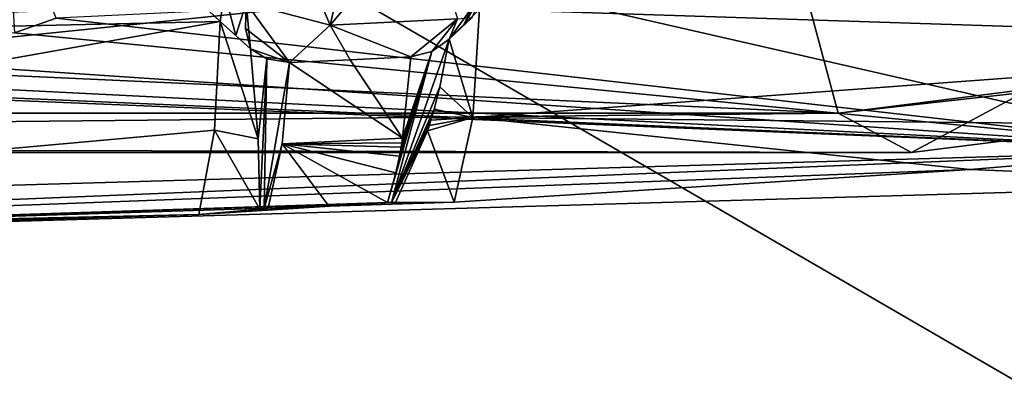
# Model space of a CAD drawing. Header units: millimetres. Extents: x -108 to 102, y -29 to 80.
# Tile 44 of 256: x -63.677 to -62.022, y 23.954 to 24.581. Entities that reach past the tile are written whole.
import ezdxf

# ---------------------------------------------------------------- set-up
doc = ezdxf.new("R2010")
doc.units = ezdxf.units.MM
doc.header["$LTSCALE"] = 65.185185
for name, color, linetype in [('115', 7, 'CONTINUOUS'), ('1151', 7, 'CONTINUOUS'), ('116', 7, 'CONTINUOUS'), ('1168', 7, 'CONTINUOUS'), ('1206', 7, 'CONTINUOUS'), ('1302', 7, 'CONTINUOUS'), ('1311', 7, 'CONTINUOUS'), ('1719', 7, 'CONTINUOUS'), ('1801', 7, 'CONTINUOUS'), ('1816', 7, 'CONTINUOUS'), ('2035', 7, 'CONTINUOUS'), ('2078', 7, 'CONTINUOUS'), ('2082', 7, 'CONTINUOUS'), ('2169', 7, 'CONTINUOUS'), ('2171', 7, 'CONTINUOUS'), ('2319', 7, 'CONTINUOUS'), ('448', 7, 'CONTINUOUS'), ('484', 7, 'CONTINUOUS'), ('572', 7, 'CONTINUOUS'), ('665', 7, 'CONTINUOUS'), ('676', 7, 'CONTINUOUS'), ('722', 7, 'CONTINUOUS'), ('928', 7, 'CONTINUOUS')]:
    doc.layers.add(name, color=color, linetype=linetype)

msp = doc.modelspace()

# ---------------------------------------------------------------- linework, layer by layer
at = {"layer": '115', "linetype": 'CONTINUOUS'}
for points in [[(-92.5, -10.5, 82.05), (-2.5, -10.5, 82.05), (-77.0303, 29.1675, 82.05), (-92.5, -10.5, 82.05)], [(-77.0303, 29.1675, 82.05), (-2.5, -10.5, 82.05), (-65.5001, 26, 82.05), (-77.0303, 29.1675, 82.05)], [(-65.5001, 26, 82.05), (-2.5, -10.5, 82.05), (-53.97, 29.1673, 82.05), (-65.5001, 26, 82.05)]]:
    msp.add_3dface(points, dxfattribs=at)
at = {"layer": '1151', "linetype": 'CONTINUOUS'}
for points in [[(-63.2966, 24.6082, 221.1188), (-63.2373, 24.7628, 220.8341), (-63.1555, 24.5716, 220.9725), (-63.2966, 24.6082, 221.1188)], [(-63.2373, 24.7628, 220.8341), (-63.113, 24.7542, 220.7459), (-63.1555, 24.5716, 220.9725), (-63.2373, 24.7628, 220.8341)], [(-63.2966, 24.6082, 221.1188), (-63.2235, 24.5087, 221.2531), (-63.2973, 24.566, 221.1643), (-63.2966, 24.6082, 221.1188)], [(-63.2235, 24.5087, 221.2531), (-63.2966, 24.6082, 221.1188), (-63.1555, 24.5716, 220.9725), (-63.2235, 24.5087, 221.2531)], [(-63.2235, 24.5087, 221.2531), (-63.289, 24.5319, 221.2317), (-63.2973, 24.566, 221.1643), (-63.2235, 24.5087, 221.2531)], [(-63.289, 24.5319, 221.2317), (-63.2235, 24.5087, 221.2531), (-63.2617, 24.515, 221.2417), (-63.289, 24.5319, 221.2317)]]:
    msp.add_3dface(points, dxfattribs=at)
at = {"layer": '116', "linetype": 'CONTINUOUS'}
for points in [[(-92.5, -10.5, 80.05), (-2.5, 79.5, 80.05), (-2.5, -10.5, 80.05), (-92.5, -10.5, 80.05)], [(-2.5, 79.5, 80.05), (-92.5, -10.5, 80.05), (-61.3855, 28.8369, 80.05), (-2.5, 79.5, 80.05)], [(-61.3855, 28.8369, 80.05), (-92.5, -10.5, 80.05), (-65.5, 27.5, 80.05), (-61.3855, 28.8369, 80.05)]]:
    msp.add_3dface(points, dxfattribs=at)
at = {"layer": '1168', "linetype": 'CONTINUOUS'}
for points in [[(-63.0335, 24.382, 221.3802), (-63.236, 24.3723, 221.3249), (-63.2235, 24.5087, 221.2531), (-63.0335, 24.382, 221.3802)], [(-63.0335, 24.382, 221.3802), (-63.2235, 24.5087, 221.2531), (-63.1216, 24.5135, 221.2803), (-63.0335, 24.382, 221.3802)], [(-63.02, 24.5185, 221.3087), (-63.0335, 24.382, 221.3802), (-63.1216, 24.5135, 221.2803), (-63.02, 24.5185, 221.3087)], [(-63.2593, 24.2645, 221.4333), (-63.236, 24.3723, 221.3249), (-63.1589, 24.2693, 221.4601), (-63.2593, 24.2645, 221.4333)], [(-63.0335, 24.382, 221.3802), (-63.0348, 24.3743, 221.3859), (-63.236, 24.3723, 221.3249), (-63.0335, 24.382, 221.3802)], [(-63.0348, 24.3743, 221.3859), (-63.0361, 24.3667, 221.3919), (-63.236, 24.3723, 221.3249), (-63.0348, 24.3743, 221.3859)], [(-63.0448, 24.3238, 221.4301), (-63.0589, 24.2742, 221.488), (-63.236, 24.3723, 221.3249), (-63.0448, 24.3238, 221.4301)], [(-63.236, 24.3723, 221.3249), (-63.0589, 24.2742, 221.488), (-63.1589, 24.2693, 221.4601), (-63.236, 24.3723, 221.3249)], [(-63.0361, 24.3667, 221.3919), (-63.0388, 24.3519, 221.4041), (-63.236, 24.3723, 221.3249), (-63.0361, 24.3667, 221.3919)], [(-63.0388, 24.3519, 221.4041), (-63.0448, 24.3238, 221.4301), (-63.236, 24.3723, 221.3249), (-63.0388, 24.3519, 221.4041)]]:
    msp.add_3dface(points, dxfattribs=at)
at = {"layer": '1206', "linetype": 'CONTINUOUS'}
for points in [[(-66.7808, 24.1526, 221.3513), (-61.4993, 24.306, 222.2216), (-61.6665, 24.3618, 222.538), (-66.7808, 24.1526, 221.3513)], [(-66.7272, 24.2148, 221.704), (-66.7808, 24.1526, 221.3513), (-61.6665, 24.3618, 222.538), (-66.7272, 24.2148, 221.704)]]:
    msp.add_3dface(points, dxfattribs=at)
at = {"layer": '1302', "linetype": 'CONTINUOUS'}
for points in [[(-62.3789, 24.7112, 220.2002), (-62.3018, 24.4237, 220.0095), (-57.1266, 25.0766, 223.7123), (-62.3789, 24.7112, 220.2002)], [(-68.6211, 24.7112, 220.2002), (-68.6982, 24.4237, 220.0095), (-62.3018, 24.4237, 220.0095), (-68.6211, 24.7112, 220.2002)], [(-62.3789, 24.7112, 220.2002), (-68.6211, 24.7112, 220.2002), (-62.3018, 24.4237, 220.0095), (-62.3789, 24.7112, 220.2002)]]:
    msp.add_3dface(points, dxfattribs=at)
at = {"layer": '1311', "linetype": 'CONTINUOUS'}
for points in [[(-56.803, 25.0358, 223.4808), (-62.1782, 24.3576, 219.6348), (-61.3693, 24.7914, 218.7702), (-56.803, 25.0358, 223.4808)], [(-61.3693, 24.7914, 218.7702), (-62.1782, 24.3576, 219.6348), (-65.5, 24.365, 218.8454), (-61.3693, 24.7914, 218.7702)], [(-62.1782, 24.3576, 219.6348), (-68.8218, 24.3576, 219.6348), (-65.5, 24.365, 218.8454), (-62.1782, 24.3576, 219.6348)]]:
    msp.add_3dface(points, dxfattribs=at)
at = {"layer": '1719', "linetype": 'CONTINUOUS'}
for points in [[(-63.4314, 24.9307, 221.1256), (-65.4223, 24.5313, 220.9489), (-63.4451, 25.1978, 221.0752), (-63.4314, 24.9307, 221.1256)], [(-63.4451, 25.1978, 221.0752), (-65.4223, 24.5313, 220.9489), (-65.4223, 25.1561, 220.8387), (-63.4451, 25.1978, 221.0752)], [(-63.4176, 24.6631, 221.1761), (-65.4223, 24.5313, 220.9489), (-63.4314, 24.9307, 221.1256), (-63.4176, 24.6631, 221.1761)], [(-63.4056, 24.6479, 221.1818), (-65.4223, 24.5313, 220.9489), (-63.4176, 24.6631, 221.1761), (-63.4056, 24.6479, 221.1818)], [(-63.3935, 24.6323, 221.1875), (-65.4223, 24.5313, 220.9489), (-63.4056, 24.6479, 221.1818), (-63.3935, 24.6323, 221.1875)], [(-63.3693, 24.6052, 221.1983), (-65.4223, 24.5313, 220.9489), (-63.3935, 24.6323, 221.1875), (-63.3693, 24.6052, 221.1983)], [(-63.3404, 24.5774, 221.2105), (-65.4223, 24.5313, 220.9489), (-63.3693, 24.6052, 221.1983), (-63.3404, 24.5774, 221.2105)]]:
    msp.add_3dface(points, dxfattribs=at)
at = {"layer": '1801', "linetype": 'CONTINUOUS'}
for points in [[(-62.0797, 24.3293, 221.8394), (-61.2504, 24.3996, 222.2382), (-61.4993, 24.306, 222.2216), (-62.0797, 24.3293, 221.8394)], [(-62.947, 24.2745, 221.5289), (-62.0797, 24.3293, 221.8394), (-66.7808, 24.1526, 221.3513), (-62.947, 24.2745, 221.5289)], [(-62.0797, 24.3293, 221.8394), (-61.4993, 24.306, 222.2216), (-66.7808, 24.1526, 221.3513), (-62.0797, 24.3293, 221.8394)], [(-62.9986, 24.273, 221.5119), (-62.947, 24.2745, 221.5289), (-66.7808, 24.1526, 221.3513), (-62.9986, 24.273, 221.5119)], [(-63.0589, 24.2742, 221.488), (-63.0523, 24.2742, 221.4903), (-66.7808, 24.1526, 221.3513), (-63.0589, 24.2742, 221.488)], [(-63.3759, 24.2539, 221.4118), (-63.0589, 24.2742, 221.488), (-66.7808, 24.1526, 221.3513), (-63.3759, 24.2539, 221.4118)], [(-63.0523, 24.2742, 221.4903), (-63.0456, 24.274, 221.4932), (-66.7808, 24.1526, 221.3513), (-63.0523, 24.2742, 221.4903)], [(-63.0456, 24.274, 221.4932), (-62.9986, 24.273, 221.5119), (-66.7808, 24.1526, 221.3513), (-63.0456, 24.274, 221.4932)], [(-63.0589, 24.2742, 221.488), (-63.3759, 24.2539, 221.4118), (-63.323, 24.2574, 221.4233), (-63.0589, 24.2742, 221.488)], [(-63.0589, 24.2742, 221.488), (-63.323, 24.2574, 221.4233), (-63.1589, 24.2693, 221.4601), (-63.0589, 24.2742, 221.488)], [(-63.323, 24.2574, 221.4233), (-63.2593, 24.2645, 221.4333), (-63.1589, 24.2693, 221.4601), (-63.323, 24.2574, 221.4233)], [(-63.2732, 24.263, 221.431), (-63.2593, 24.2645, 221.4333), (-63.323, 24.2574, 221.4233), (-63.2732, 24.263, 221.431)], [(-63.2732, 24.263, 221.431), (-63.2661, 24.264, 221.432), (-63.2593, 24.2645, 221.4333), (-63.2732, 24.263, 221.431)], [(-65.4236, 24.2085, 221.1545), (-63.3759, 24.2539, 221.4118), (-66.7808, 24.1526, 221.3513), (-65.4236, 24.2085, 221.1545)]]:
    msp.add_3dface(points, dxfattribs=at)
at = {"layer": '1816', "linetype": 'CONTINUOUS'}
msp.add_3dface([(-63.6156, 24.5829, 221.5799), (-63.6993, 24.7892, 222.8887), (-63.6855, 24.5585, 221.58), (-63.6156, 24.5829, 221.5799)], dxfattribs=at)
at = {"layer": '2035', "linetype": 'CONTINUOUS'}
for points in [[(-61.0261, 26.1925, 218.5232), (-65.5, 24.365, 218.8454), (-69.6307, 24.7914, 218.7702), (-61.0261, 26.1925, 218.5232)], [(-61.0261, 26.1925, 218.5232), (-61.3693, 24.7914, 218.7702), (-65.5, 24.365, 218.8454), (-61.0261, 26.1925, 218.5232)]]:
    msp.add_3dface(points, dxfattribs=at)
at = {"layer": '2078', "linetype": 'CONTINUOUS'}
for points in [[(-62.898, 24.6436, 221.2768), (-62.9043, 24.5984, 221.3296), (-62.9308, 24.5722, 221.326), (-62.898, 24.6436, 221.2768)], [(-62.8981, 24.6274, 221.2276), (-62.898, 24.6436, 221.2768), (-62.9308, 24.5722, 221.326), (-62.8981, 24.6274, 221.2276)], [(-62.9551, 24.548, 221.3229), (-62.8981, 24.6274, 221.2276), (-62.9308, 24.5722, 221.326), (-62.9551, 24.548, 221.3229)], [(-62.8981, 24.6274, 221.2276), (-62.9551, 24.548, 221.3229), (-62.9168, 24.5843, 221.2682), (-62.8981, 24.6274, 221.2276)]]:
    msp.add_3dface(points, dxfattribs=at)
at = {"layer": '2082', "linetype": 'CONTINUOUS'}
for points in [[(-63.113, 24.7542, 220.7459), (-62.996, 24.7597, 220.777), (-63.1555, 24.5716, 220.9725), (-63.113, 24.7542, 220.7459)], [(-63.1555, 24.5716, 220.9725), (-62.996, 24.7597, 220.777), (-62.9415, 24.5818, 221.0309), (-63.1555, 24.5716, 220.9725)], [(-63.2235, 24.5087, 221.2531), (-63.1555, 24.5716, 220.9725), (-63.1216, 24.5135, 221.2803), (-63.2235, 24.5087, 221.2531)], [(-63.02, 24.5185, 221.3087), (-63.1555, 24.5716, 220.9725), (-62.9415, 24.5818, 221.0309), (-63.02, 24.5185, 221.3087)], [(-63.1555, 24.5716, 220.9725), (-63.02, 24.5185, 221.3087), (-63.1216, 24.5135, 221.2803), (-63.1555, 24.5716, 220.9725)]]:
    msp.add_3dface(points, dxfattribs=at)
at = {"layer": '2169', "linetype": 'CONTINUOUS'}
for points in [[(-62.0245, 24.6755, 222.1046), (-62.8069, 24.6223, 221.8034), (-61.6665, 24.3618, 222.538), (-62.0245, 24.6755, 222.1046)], [(-62.0245, 24.6755, 222.1046), (-61.6665, 24.3618, 222.538), (-61.9887, 24.6616, 222.1331), (-62.0245, 24.6755, 222.1046)], [(-62.8069, 24.6223, 221.8034), (-63.6156, 24.5829, 221.5799), (-61.6665, 24.3618, 222.538), (-62.8069, 24.6223, 221.8034)], [(-61.6665, 24.3618, 222.538), (-63.6156, 24.5829, 221.5799), (-63.6855, 24.5585, 221.58), (-61.6665, 24.3618, 222.538)], [(-65.3538, 24.5463, 221.3723), (-61.6665, 24.3618, 222.538), (-64.5525, 24.5553, 221.4234), (-65.3538, 24.5463, 221.3723)], [(-61.6665, 24.3618, 222.538), (-63.6855, 24.5585, 221.58), (-64.5525, 24.5553, 221.4234), (-61.6665, 24.3618, 222.538)], [(-66.3003, 24.5527, 221.4084), (-66.7272, 24.2148, 221.704), (-61.6665, 24.3618, 222.538), (-66.3003, 24.5527, 221.4084)], [(-66.3003, 24.5527, 221.4084), (-61.6665, 24.3618, 222.538), (-65.4261, 24.5244, 221.3867), (-66.3003, 24.5527, 221.4084)], [(-61.6665, 24.3618, 222.538), (-65.3538, 24.5463, 221.3723), (-65.4261, 24.5244, 221.3867), (-61.6665, 24.3618, 222.538)]]:
    msp.add_3dface(points, dxfattribs=at)
at = {"layer": '2171', "linetype": 'CONTINUOUS'}
for points in [[(-63.3404, 24.5774, 221.2105), (-63.3693, 24.6052, 221.1983), (-63.3328, 24.6259, 221.1685), (-63.3404, 24.5774, 221.2105)], [(-63.3137, 24.5539, 221.2214), (-63.3404, 24.5774, 221.2105), (-63.3328, 24.6259, 221.1685), (-63.3137, 24.5539, 221.2214)], [(-63.2966, 24.6082, 221.1188), (-63.3137, 24.5539, 221.2214), (-63.3328, 24.6259, 221.1685), (-63.2966, 24.6082, 221.1188)], [(-63.289, 24.5319, 221.2317), (-63.3137, 24.5539, 221.2214), (-63.2966, 24.6082, 221.1188), (-63.289, 24.5319, 221.2317)], [(-63.289, 24.5319, 221.2317), (-63.2966, 24.6082, 221.1188), (-63.2973, 24.566, 221.1643), (-63.289, 24.5319, 221.2317)]]:
    msp.add_3dface(points, dxfattribs=at)
at = {"layer": '2319', "linetype": 'CONTINUOUS'}
for points in [[(-62.9842, 24.5274, 221.3176), (-63.02, 24.5185, 221.3087), (-62.9415, 24.5818, 221.0309), (-62.9842, 24.5274, 221.3176)], [(-62.9551, 24.548, 221.3229), (-62.9842, 24.5274, 221.3176), (-62.9415, 24.5818, 221.0309), (-62.9551, 24.548, 221.3229)], [(-62.9168, 24.5843, 221.2682), (-62.9551, 24.548, 221.3229), (-62.9415, 24.5818, 221.0309), (-62.9168, 24.5843, 221.2682)]]:
    msp.add_3dface(points, dxfattribs=at)
at = {"layer": '448', "linetype": 'CONTINUOUS'}
for points in [[(-62.9708, 24.4681, 221.3484), (-63.0523, 24.2742, 221.4903), (-62.9551, 24.548, 221.3229), (-62.9708, 24.4681, 221.3484)], [(-62.9551, 24.548, 221.3229), (-63.0523, 24.2742, 221.4903), (-62.9842, 24.5274, 221.3176), (-62.9551, 24.548, 221.3229)], [(-63.0523, 24.2742, 221.4903), (-63.0589, 24.2742, 221.488), (-62.9842, 24.5274, 221.3176), (-63.0523, 24.2742, 221.4903)], [(-62.9842, 24.5274, 221.3176), (-63.0589, 24.2742, 221.488), (-63.0448, 24.3238, 221.4301), (-62.9842, 24.5274, 221.3176)], [(-63.0388, 24.3519, 221.4041), (-62.9842, 24.5274, 221.3176), (-63.0448, 24.3238, 221.4301), (-63.0388, 24.3519, 221.4041)], [(-63.0361, 24.3667, 221.3919), (-62.9842, 24.5274, 221.3176), (-63.0388, 24.3519, 221.4041), (-63.0361, 24.3667, 221.3919)], [(-63.0348, 24.3743, 221.3859), (-62.9842, 24.5274, 221.3176), (-63.0361, 24.3667, 221.3919), (-63.0348, 24.3743, 221.3859)], [(-63.0335, 24.382, 221.3802), (-62.9842, 24.5274, 221.3176), (-63.0348, 24.3743, 221.3859), (-63.0335, 24.382, 221.3802)], [(-63.02, 24.5185, 221.3087), (-62.9842, 24.5274, 221.3176), (-63.0335, 24.382, 221.3802), (-63.02, 24.5185, 221.3087)], [(-62.9805, 24.4303, 221.3658), (-63.0523, 24.2742, 221.4903), (-62.9708, 24.4681, 221.3484), (-62.9805, 24.4303, 221.3658)], [(-62.9859, 24.4122, 221.3756), (-63.0523, 24.2742, 221.4903), (-62.9805, 24.4303, 221.3658), (-62.9859, 24.4122, 221.3756)], [(-62.9886, 24.4032, 221.3807), (-63.0523, 24.2742, 221.4903), (-62.9859, 24.4122, 221.3756), (-62.9886, 24.4032, 221.3807)], [(-62.9915, 24.3944, 221.3861), (-63.0523, 24.2742, 221.4903), (-62.9886, 24.4032, 221.3807), (-62.9915, 24.3944, 221.3861)], [(-63.0456, 24.274, 221.4932), (-63.0523, 24.2742, 221.4903), (-62.9915, 24.3944, 221.3861), (-63.0456, 24.274, 221.4932)]]:
    msp.add_3dface(points, dxfattribs=at)
at = {"layer": '484', "linetype": 'CONTINUOUS'}
for points in [[(-63.3497, 24.3954, 221.28), (-65.4236, 24.2085, 221.1545), (-63.3404, 24.5774, 221.2105), (-63.3497, 24.3954, 221.28)], [(-63.3404, 24.5774, 221.2105), (-65.4236, 24.2085, 221.1545), (-65.4223, 24.5313, 220.9489), (-63.3404, 24.5774, 221.2105)], [(-63.3759, 24.2539, 221.4118), (-65.4236, 24.2085, 221.1545), (-63.3497, 24.3954, 221.28), (-63.3759, 24.2539, 221.4118)]]:
    msp.add_3dface(points, dxfattribs=at)
at = {"layer": '572', "linetype": 'CONTINUOUS'}
for points in [[(-63.2761, 24.3807, 221.3084), (-63.289, 24.5319, 221.2317), (-63.2617, 24.515, 221.2417), (-63.2761, 24.3807, 221.3084)], [(-63.2732, 24.263, 221.431), (-63.2761, 24.3807, 221.3084), (-63.2617, 24.515, 221.2417), (-63.2732, 24.263, 221.431)], [(-63.2661, 24.264, 221.432), (-63.2732, 24.263, 221.431), (-63.2617, 24.515, 221.2417), (-63.2661, 24.264, 221.432)], [(-63.2235, 24.5087, 221.2531), (-63.2661, 24.264, 221.432), (-63.2617, 24.515, 221.2417), (-63.2235, 24.5087, 221.2531)], [(-63.236, 24.3723, 221.3249), (-63.2661, 24.264, 221.432), (-63.2235, 24.5087, 221.2531), (-63.236, 24.3723, 221.3249)], [(-63.2593, 24.2645, 221.4333), (-63.2661, 24.264, 221.432), (-63.236, 24.3723, 221.3249), (-63.2593, 24.2645, 221.4333)]]:
    msp.add_3dface(points, dxfattribs=at)
at = {"layer": '665', "linetype": 'CONTINUOUS'}
for points in [[(-62.9043, 24.5984, 221.3296), (-62.0225, 24.6541, 221.6453), (-61.1979, 24.5429, 222.1166), (-62.9043, 24.5984, 221.3296)], [(-62.9154, 24.4163, 221.3986), (-62.9043, 24.5984, 221.3296), (-61.1979, 24.5429, 222.1166), (-62.9154, 24.4163, 221.3986)], [(-61.2504, 24.3996, 222.2382), (-62.9154, 24.4163, 221.3986), (-61.1979, 24.5429, 222.1166), (-61.2504, 24.3996, 222.2382)], [(-62.947, 24.2745, 221.5289), (-62.9154, 24.4163, 221.3986), (-62.0797, 24.3293, 221.8394), (-62.947, 24.2745, 221.5289)], [(-62.0797, 24.3293, 221.8394), (-62.9154, 24.4163, 221.3986), (-61.2504, 24.3996, 222.2382), (-62.0797, 24.3293, 221.8394)]]:
    msp.add_3dface(points, dxfattribs=at)
at = {"layer": '676', "linetype": 'CONTINUOUS'}
for points in [[(-63.3497, 24.3954, 221.28), (-63.3404, 24.5774, 221.2105), (-63.2761, 24.3807, 221.3084), (-63.3497, 24.3954, 221.28)], [(-63.3404, 24.5774, 221.2105), (-63.289, 24.5319, 221.2317), (-63.2761, 24.3807, 221.3084), (-63.3404, 24.5774, 221.2105)], [(-63.289, 24.5319, 221.2317), (-63.3404, 24.5774, 221.2105), (-63.3137, 24.5539, 221.2214), (-63.289, 24.5319, 221.2317)], [(-63.3759, 24.2539, 221.4118), (-63.3497, 24.3954, 221.28), (-63.2732, 24.263, 221.431), (-63.3759, 24.2539, 221.4118)], [(-63.3497, 24.3954, 221.28), (-63.2761, 24.3807, 221.3084), (-63.2732, 24.263, 221.431), (-63.3497, 24.3954, 221.28)], [(-63.3759, 24.2539, 221.4118), (-63.2732, 24.263, 221.431), (-63.323, 24.2574, 221.4233), (-63.3759, 24.2539, 221.4118)]]:
    msp.add_3dface(points, dxfattribs=at)
at = {"layer": '722', "linetype": 'CONTINUOUS'}
for points in [[(-62.3018, 24.4237, 220.0095), (-56.803, 25.0358, 223.4808), (-57.1266, 25.0766, 223.7123), (-62.3018, 24.4237, 220.0095)], [(-62.1782, 24.3576, 219.6348), (-56.803, 25.0358, 223.4808), (-62.3018, 24.4237, 220.0095), (-62.1782, 24.3576, 219.6348)], [(-68.8218, 24.3576, 219.6348), (-62.1782, 24.3576, 219.6348), (-62.3018, 24.4237, 220.0095), (-68.8218, 24.3576, 219.6348)], [(-68.6982, 24.4237, 220.0095), (-68.8218, 24.3576, 219.6348), (-62.3018, 24.4237, 220.0095), (-68.6982, 24.4237, 220.0095)]]:
    msp.add_3dface(points, dxfattribs=at)
at = {"layer": '928', "linetype": 'CONTINUOUS'}
for points in [[(-62.9551, 24.548, 221.3229), (-62.9043, 24.5984, 221.3296), (-62.9154, 24.4163, 221.3986), (-62.9551, 24.548, 221.3229)], [(-62.9043, 24.5984, 221.3296), (-62.9551, 24.548, 221.3229), (-62.9308, 24.5722, 221.326), (-62.9043, 24.5984, 221.3296)], [(-62.9708, 24.4681, 221.3484), (-62.9551, 24.548, 221.3229), (-62.9154, 24.4163, 221.3986), (-62.9708, 24.4681, 221.3484)], [(-62.9805, 24.4303, 221.3658), (-62.9708, 24.4681, 221.3484), (-62.9154, 24.4163, 221.3986), (-62.9805, 24.4303, 221.3658)], [(-62.9859, 24.4122, 221.3756), (-62.9805, 24.4303, 221.3658), (-62.9154, 24.4163, 221.3986), (-62.9859, 24.4122, 221.3756)], [(-62.9915, 24.3944, 221.3861), (-62.9154, 24.4163, 221.3986), (-62.947, 24.2745, 221.5289), (-62.9915, 24.3944, 221.3861)], [(-62.9915, 24.3944, 221.3861), (-62.9886, 24.4032, 221.3807), (-62.9154, 24.4163, 221.3986), (-62.9915, 24.3944, 221.3861)], [(-62.9886, 24.4032, 221.3807), (-62.9859, 24.4122, 221.3756), (-62.9154, 24.4163, 221.3986), (-62.9886, 24.4032, 221.3807)], [(-63.0456, 24.274, 221.4932), (-62.9915, 24.3944, 221.3861), (-62.947, 24.2745, 221.5289), (-63.0456, 24.274, 221.4932)], [(-63.0456, 24.274, 221.4932), (-62.947, 24.2745, 221.5289), (-62.9986, 24.273, 221.5119), (-63.0456, 24.274, 221.4932)]]:
    msp.add_3dface(points, dxfattribs=at)

doc.saveas('drawing.dxf')
